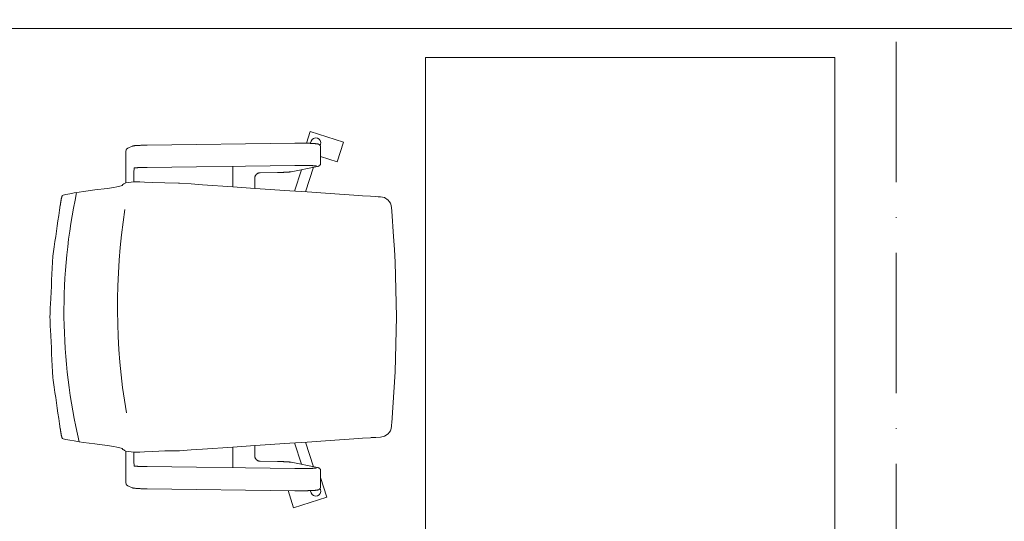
# Model space of a CAD drawing. Header units: millimetres. Extents: x 167773 to 185035, y -114105 to -66770.
# Tile 45 of 114: x 174462 to 174630, y -96295 to -96209. Entities that reach past the tile are written whole.
import ezdxf

# ---------------------------------------------------------------- set-up
doc = ezdxf.new("R2010")
doc.units = ezdxf.units.MM
doc.linetypes.add('ACAD_ISO10W100', pattern=[18, 12, -3, 0, -3])
doc.layers.get('0').update_dxf_attribs({"lineweight": 9})
for name, color, linetype, lineweight in [('a-osie', 20, 'ACAD_ISO10W100', 9), ('b-widokowa', 7, 'Continuous', 9), ('c-meble', 5, 'Continuous', 9)]:
    doc.layers.add(name, color=color, linetype=linetype, lineweight=lineweight)

msp = doc.modelspace()

# ---------------------------------------------------------------- linework, layer by layer
at = {"color": 251}
for p, q in [((174511.06, -96230.54), (174511.71, -96228.53)), ((174517.42, -96230.38), (174511.71, -96228.53)), ((174483.79, -96230.87), (174509.08, -96230.53)), ((174509.08, -96230.53), (174509.17, -96230.53)), ((174509.17, -96230.53), (174509.25, -96230.53)), ((174509.25, -96230.53), (174509.34, -96230.53)), ((174509.34, -96230.53), (174509.42, -96230.52)), ((174509.42, -96230.52), (174509.51, -96230.52)), ((174509.51, -96230.52), (174509.6, -96230.52)), ((174509.6, -96230.52), (174509.69, -96230.52)), ((174509.69, -96230.52), (174509.77, -96230.52)), ((174509.77, -96230.52), (174509.86, -96230.52)), ((174509.86, -96230.52), (174509.95, -96230.52)), ((174509.95, -96230.52), (174510.04, -96230.52)), ((174510.04, -96230.52), (174510.13, -96230.52)), ((174510.13, -96230.52), (174510.21, -96230.52)), ((174510.21, -96230.52), (174510.3, -96230.53)), ((174510.3, -96230.53), (174510.39, -96230.53)), ((174510.39, -96230.53), (174510.47, -96230.53)), ((174510.47, -96230.53), (174510.56, -96230.53)), ((174510.56, -96230.53), (174510.64, -96230.53)), ((174510.64, -96230.53), (174510.73, -96230.53)), ((174510.73, -96230.53), (174510.81, -96230.53)), ((174510.81, -96230.53), (174510.9, -96230.53)), ((174510.9, -96230.53), (174510.98, -96230.53)), ((174510.98, -96230.53), (174511.06, -96230.54)), ((174511.06, -96230.54), (174511.14, -96230.54)), ((174511.14, -96230.54), (174511.22, -96230.54)), ((174511.22, -96230.54), (174511.3, -96230.54)), ((174511.3, -96230.54), (174511.38, -96230.54)), ((174511.38, -96230.54), (174511.45, -96230.55)), ((174511.45, -96230.55), (174511.53, -96230.55)), ((174511.53, -96230.55), (174511.6, -96230.55)), ((174511.6, -96230.55), (174511.68, -96230.55)), ((174511.68, -96230.55), (174511.75, -96230.56)), ((174511.72, -96230.56), (174511.84, -96230.19)), ((174511.75, -96230.56), (174511.82, -96230.56)), ((174511.82, -96230.56), (174511.88, -96230.56)), ((174511.88, -96230.56), (174511.95, -96230.57)), ((174511.95, -96230.57), (174512.02, -96230.57)), ((174512.02, -96230.57), (174512.08, -96230.57)), ((174512.08, -96230.57), (174512.14, -96230.58)), ((174512.14, -96230.58), (174512.2, -96230.58)), ((174512.2, -96230.58), (174512.26, -96230.58)), ((174512.26, -96230.58), (174512.32, -96230.59)), ((174512.32, -96230.59), (174512.37, -96230.59)), ((174512.37, -96230.59), (174512.43, -96230.59)), ((174512.43, -96230.59), (174512.48, -96230.6)), ((174512.48, -96230.6), (174512.53, -96230.6)), ((174512.53, -96230.6), (174512.58, -96230.61)), ((174512.58, -96230.61), (174512.62, -96230.61)), ((174512.62, -96230.61), (174512.67, -96230.61)), ((174512.67, -96230.61), (174512.71, -96230.62)), ((174512.71, -96230.62), (174512.75, -96230.62)), ((174512.75, -96230.62), (174512.82, -96230.63)), ((174512.82, -96230.63), (174512.89, -96230.64)), ((174512.89, -96230.64), (174512.96, -96230.65)), ((174512.96, -96230.65), (174513, -96230.66)), ((174513, -96230.66), (174513.04, -96230.67)), ((174513.04, -96230.67), (174513.08, -96230.68)), ((174513.08, -96230.68), (174513.12, -96230.7)), ((174513.12, -96230.7), (174513.14, -96230.71)), ((174513.14, -96230.71), (174513.17, -96230.72)), ((174513.17, -96230.72), (174513.2, -96230.74)), ((174513.2, -96230.74), (174513.22, -96230.75)), ((174513.22, -96230.75), (174513.24, -96230.76)), ((174513.24, -96230.76), (174513.26, -96230.78)), ((174513.26, -96230.78), (174513.29, -96230.79)), ((174513.42, -96230.94), (174513.49, -96230.73)), ((174516.34, -96233.71), (174517.42, -96230.38)), ((174480.14, -96232.37), (174480.14, -96237.31)), ((174480.22, -96231.66), (174480.21, -96231.68)), ((174480.23, -96231.63), (174480.22, -96231.66)), ((174480.25, -96231.6), (174480.23, -96231.63)), ((174480.26, -96231.58), (174480.25, -96231.6)), ((174480.27, -96231.56), (174480.26, -96231.58)), ((174480.29, -96231.55), (174480.27, -96231.56)), ((174480.31, -96231.53), (174480.29, -96231.55)), ((174480.33, -96231.5), (174480.31, -96231.53)), ((174480.35, -96231.48), (174480.33, -96231.5)), ((174480.38, -96231.46), (174480.35, -96231.48)), ((174480.41, -96231.43), (174480.38, -96231.46)), ((174480.45, -96231.41), (174480.41, -96231.43)), ((174480.5, -96231.39), (174480.45, -96231.41)), ((174480.5, -96231.39), (174481.26, -96231.05)), ((174481.26, -96231.05), (174481.29, -96231.04)), ((174481.29, -96231.04), (174481.32, -96231.03)), ((174481.32, -96231.03), (174481.35, -96231.02)), ((174481.35, -96231.02), (174481.37, -96231.01)), ((174481.37, -96231.01), (174481.42, -96231)), ((174481.42, -96231), (174481.47, -96230.99)), ((174481.47, -96230.99), (174481.56, -96230.97)), ((174481.56, -96230.97), (174481.61, -96230.97)), ((174481.61, -96230.97), (174481.66, -96230.96)), ((174481.66, -96230.96), (174481.72, -96230.95)), ((174481.72, -96230.95), (174481.77, -96230.95)), ((174481.77, -96230.95), (174481.84, -96230.94)), ((174481.84, -96230.94), (174481.9, -96230.94)), ((174481.9, -96230.94), (174481.97, -96230.93)), ((174481.97, -96230.93), (174482.04, -96230.93)), ((174482.04, -96230.93), (174482.12, -96230.92)), ((174482.12, -96230.92), (174482.19, -96230.92)), ((174482.19, -96230.92), (174482.27, -96230.91)), ((174482.27, -96230.91), (174482.36, -96230.91)), ((174482.36, -96230.91), (174482.44, -96230.9)), ((174482.44, -96230.9), (174482.53, -96230.9)), ((174482.53, -96230.9), (174482.63, -96230.9)), ((174482.63, -96230.9), (174482.72, -96230.89)), ((174482.72, -96230.89), (174482.82, -96230.89)), ((174482.82, -96230.89), (174482.92, -96230.88)), ((174482.92, -96230.88), (174483.02, -96230.88)), ((174483.02, -96230.88), (174483.12, -96230.88)), ((174483.12, -96230.88), (174483.23, -96230.88)), ((174483.23, -96230.88), (174483.34, -96230.87)), ((174483.34, -96230.87), (174483.45, -96230.87)), ((174483.45, -96230.87), (174483.56, -96230.87)), ((174483.56, -96230.87), (174483.67, -96230.87)), ((174483.67, -96230.87), (174483.79, -96230.87)), ((174513.29, -96230.79), (174513.31, -96230.81)), ((174513.31, -96230.81), (174513.34, -96230.84)), ((174513.34, -96230.84), (174513.36, -96230.87)), ((174513.36, -96230.87), (174513.39, -96230.91)), ((174513.39, -96230.91), (174513.42, -96230.95)), ((174513.42, -96230.95), (174513.44, -96230.98)), ((174513.44, -96230.98), (174513.45, -96231)), ((174513.45, -96234.16), (174513.45, -96231.01)), ((174513.45, -96232.78), (174516.34, -96233.71)), ((174481.66, -96234.77), (174481.59, -96234.8)), ((174481.66, -96234.77), (174481.66, -96234.77)), ((174481.66, -96234.77), (174481.66, -96234.77)), ((174481.67, -96234.77), (174481.66, -96234.77)), ((174481.69, -96234.76), (174481.67, -96234.77)), ((174481.72, -96234.76), (174481.69, -96234.76)), ((174481.75, -96234.75), (174481.72, -96234.76)), ((174481.78, -96234.75), (174481.75, -96234.75)), ((174481.82, -96234.75), (174481.78, -96234.75)), ((174481.87, -96234.74), (174481.82, -96234.75)), ((174481.92, -96234.74), (174481.87, -96234.74)), ((174481.97, -96234.73), (174481.92, -96234.74)), ((174482.02, -96234.73), (174481.97, -96234.73)), ((174482.08, -96234.72), (174482.02, -96234.73)), ((174482.14, -96234.72), (174482.08, -96234.72)), ((174482.21, -96234.71), (174482.14, -96234.72)), ((174482.28, -96234.71), (174482.21, -96234.71)), ((174482.35, -96234.71), (174482.28, -96234.71)), ((174482.42, -96234.7), (174482.35, -96234.71)), ((174482.5, -96234.7), (174482.42, -96234.7)), ((174482.58, -96234.69), (174482.5, -96234.7)), ((174482.66, -96234.69), (174482.58, -96234.69)), ((174482.74, -96234.69), (174482.66, -96234.69)), ((174482.83, -96234.68), (174482.74, -96234.69)), ((174482.92, -96234.68), (174482.83, -96234.68)), ((174483.01, -96234.68), (174482.92, -96234.68)), ((174483.1, -96234.68), (174483.01, -96234.68)), ((174483.2, -96234.67), (174483.1, -96234.68)), ((174483.3, -96234.67), (174483.2, -96234.67)), ((174483.39, -96234.67), (174483.3, -96234.67)), ((174483.49, -96234.67), (174483.39, -96234.67)), ((174483.59, -96234.66), (174483.49, -96234.67)), ((174483.7, -96234.66), (174483.59, -96234.66)), ((174483.8, -96234.66), (174483.7, -96234.66)), ((174509.09, -96234.32), (174483.8, -96234.66)), ((174498.48, -96234.47), (174498.48, -96238.01)), ((174502.55, -96235.81), (174502.52, -96235.84)), ((174502.59, -96235.78), (174502.55, -96235.81)), ((174502.63, -96235.75), (174502.59, -96235.78)), ((174502.67, -96235.73), (174502.63, -96235.75)), ((174502.71, -96235.7), (174502.67, -96235.73)), ((174502.75, -96235.68), (174502.71, -96235.7)), ((174502.8, -96235.66), (174502.75, -96235.68)), ((174502.84, -96235.64), (174502.8, -96235.66)), ((174502.88, -96235.63), (174502.84, -96235.64)), ((174502.93, -96235.61), (174502.88, -96235.63)), ((174502.97, -96235.6), (174502.93, -96235.61)), ((174503.02, -96235.59), (174502.97, -96235.6)), ((174503.06, -96235.59), (174503.02, -96235.59)), ((174503.11, -96235.58), (174503.06, -96235.59)), ((174503.16, -96235.58), (174503.11, -96235.58)), ((174503.16, -96235.58), (174506.09, -96235.54)), ((174506.09, -96235.54), (174506.19, -96235.54)), ((174506.19, -96235.54), (174506.29, -96235.54)), ((174506.29, -96235.54), (174506.39, -96235.54)), ((174506.39, -96235.54), (174506.49, -96235.54)), ((174506.49, -96235.54), (174506.58, -96235.53)), ((174506.58, -96235.53), (174506.68, -96235.53)), ((174506.68, -96235.53), (174506.77, -96235.53)), ((174506.77, -96235.53), (174506.86, -96235.53)), ((174506.86, -96235.53), (174506.95, -96235.52)), ((174506.95, -96235.52), (174507.04, -96235.52)), ((174507.04, -96235.52), (174507.13, -96235.52)), ((174507.13, -96235.52), (174507.21, -96235.51)), ((174507.21, -96235.51), (174507.29, -96235.51)), ((174507.29, -96235.51), (174507.37, -96235.51)), ((174507.37, -96235.51), (174507.45, -96235.5)), ((174507.45, -96235.5), (174507.53, -96235.5)), ((174507.53, -96235.5), (174507.6, -96235.5)), ((174507.6, -96235.5), (174507.67, -96235.49)), ((174507.67, -96235.49), (174507.74, -96235.49)), ((174507.74, -96235.49), (174507.81, -96235.48)), ((174507.81, -96235.48), (174507.87, -96235.48)), ((174507.87, -96235.48), (174507.94, -96235.47)), ((174507.94, -96235.47), (174508, -96235.47)), ((174508, -96235.47), (174508.05, -96235.46)), ((174508.05, -96235.46), (174508.11, -96235.46)), ((174508.11, -96235.46), (174508.16, -96235.45)), ((174508.16, -96235.45), (174508.21, -96235.45)), ((174508.21, -96235.45), (174508.25, -96235.44)), ((174508.25, -96235.44), (174508.3, -96235.44)), ((174508.3, -96235.44), (174508.34, -96235.43)), ((174508.34, -96235.43), (174508.42, -96235.42)), ((174508.42, -96235.42), (174512.96, -96234.51)), ((174508.99, -96238.72), (174510.21, -96235.06)), ((174509.25, -96234.32), (174509.09, -96234.32)), ((174509.4, -96234.32), (174509.25, -96234.32)), ((174509.55, -96234.32), (174509.4, -96234.32)), ((174509.71, -96234.32), (174509.55, -96234.32)), ((174509.86, -96234.32), (174509.71, -96234.32)), ((174510.02, -96234.32), (174509.86, -96234.32)), ((174510.17, -96234.32), (174510.02, -96234.32)), ((174510.32, -96234.32), (174510.17, -96234.32)), ((174510.48, -96234.32), (174510.32, -96234.32)), ((174510.63, -96234.32), (174510.48, -96234.32)), ((174510.78, -96234.33), (174510.63, -96234.32)), ((174510.92, -96234.33), (174510.78, -96234.33)), ((174511.07, -96234.33), (174510.92, -96234.33)), ((174510.92, -96238.85), (174512.25, -96234.65)), ((174511.21, -96234.34), (174511.07, -96234.33)), ((174511.34, -96234.34), (174511.21, -96234.34)), ((174511.48, -96234.34), (174511.34, -96234.34)), ((174511.6, -96234.35), (174511.48, -96234.34)), ((174511.73, -96234.35), (174511.6, -96234.35)), ((174511.85, -96234.36), (174511.73, -96234.35)), ((174511.9, -96234.36), (174511.85, -96234.36)), ((174511.96, -96234.36), (174511.9, -96234.36)), ((174512.01, -96234.37), (174511.96, -96234.36)), ((174512.07, -96234.37), (174512.01, -96234.37)), ((174512.12, -96234.37), (174512.07, -96234.37)), ((174512.17, -96234.38), (174512.12, -96234.37)), ((174512.22, -96234.38), (174512.17, -96234.38)), ((174512.26, -96234.38), (174512.22, -96234.38)), ((174512.31, -96234.38), (174512.26, -96234.38)), ((174512.35, -96234.39), (174512.31, -96234.38)), ((174512.39, -96234.39), (174512.35, -96234.39)), ((174512.43, -96234.39), (174512.39, -96234.39)), ((174512.47, -96234.4), (174512.43, -96234.39)), ((174512.51, -96234.4), (174512.47, -96234.4)), ((174512.54, -96234.4), (174512.51, -96234.4)), ((174512.57, -96234.41), (174512.54, -96234.4)), ((174512.6, -96234.41), (174512.57, -96234.41)), ((174512.63, -96234.41), (174512.6, -96234.41)), ((174512.66, -96234.42), (174512.63, -96234.41)), ((174512.68, -96234.42), (174512.66, -96234.42)), ((174512.7, -96234.42), (174512.68, -96234.42)), ((174512.72, -96234.43), (174512.7, -96234.42)), ((174512.73, -96234.43), (174512.72, -96234.43)), ((174512.74, -96234.43), (174512.73, -96234.43)), ((174512.75, -96234.43), (174512.74, -96234.43)), ((174512.75, -96234.43), (174512.75, -96234.43)), ((174512.96, -96234.51), (174513.03, -96234.5)), ((174513.03, -96234.5), (174513.07, -96234.49)), ((174513.07, -96234.49), (174513.09, -96234.48)), ((174513.09, -96234.48), (174513.11, -96234.47)), ((174513.11, -96234.47), (174513.14, -96234.46)), ((174513.14, -96234.46), (174513.17, -96234.45)), ((174513.17, -96234.45), (174513.2, -96234.43)), ((174513.2, -96234.43), (174513.22, -96234.42)), ((174513.22, -96234.42), (174513.24, -96234.41)), ((174513.24, -96234.41), (174513.26, -96234.4)), ((174513.26, -96234.4), (174513.28, -96234.38)), ((174513.28, -96234.38), (174513.31, -96234.36)), ((174513.31, -96234.36), (174513.33, -96234.33)), ((174513.33, -96234.33), (174513.36, -96234.3)), ((174513.36, -96234.3), (174513.39, -96234.26)), ((174513.39, -96234.26), (174513.41, -96234.24)), ((174513.41, -96234.24), (174513.42, -96234.22)), ((174513.42, -96234.22), (174513.44, -96234.19)), ((174513.44, -96234.19), (174513.45, -96234.17)), ((174479.84, -96237.51), (174479.67, -96237.59)), ((174479.84, -96237.51), (174479.92, -96237.42)), ((174480.15, -96237.31), (174479.92, -96237.42)), ((174481.51, -96237.13), (174480.15, -96237.31)), ((174481.51, -96236.01), (174481.51, -96237.13)), ((174482.58, -96237.13), (174481.51, -96237.13)), ((174482.58, -96237.13), (174483.33, -96237.17)), ((174483.33, -96237.17), (174484.8, -96237.25)), ((174484.8, -96237.25), (174486.81, -96237.34)), ((174486.81, -96237.34), (174489.18, -96237.38)), ((174489.18, -96237.38), (174489.32, -96237.38)), ((174489.32, -96237.38), (174491.32, -96237.51)), ((174493.3, -96237.65), (174491.32, -96237.51)), ((174502.21, -96236.45), (174502.2, -96236.5)), ((174502.2, -96236.5), (174502.2, -96236.55)), ((174502.2, -96236.55), (174502.2, -96236.6)), ((174502.2, -96236.6), (174502.2, -96238.26)), ((174502.22, -96236.4), (174502.21, -96236.45)), ((174502.23, -96236.35), (174502.22, -96236.4)), ((174502.24, -96236.3), (174502.23, -96236.35)), ((174502.25, -96236.26), (174502.24, -96236.3)), ((174502.27, -96236.21), (174502.25, -96236.26)), ((174502.29, -96236.16), (174502.27, -96236.21)), ((174502.31, -96236.12), (174502.29, -96236.16)), ((174502.34, -96236.08), (174502.31, -96236.12)), ((174502.36, -96236.03), (174502.34, -96236.08)), ((174502.39, -96235.99), (174502.36, -96236.03)), ((174502.42, -96235.95), (174502.39, -96235.99)), ((174502.45, -96235.92), (174502.42, -96235.95)), ((174502.48, -96235.88), (174502.45, -96235.92)), ((174502.52, -96235.84), (174502.48, -96235.88)), ((174469.9, -96239.3), (174470.56, -96239.17)), ((174470.56, -96239.17), (174471.31, -96239.04)), ((174471.31, -96239.04), (174472.17, -96238.92)), ((174472.17, -96238.92), (174472.93, -96238.79)), ((174472.93, -96238.79), (174474.84, -96238.53)), ((174474.84, -96238.53), (174476.96, -96238.28)), ((174478.11, -96238.11), (174476.96, -96238.28)), ((174478.59, -96238.02), (174478.11, -96238.11)), ((174479.34, -96237.85), (174478.59, -96238.02)), ((174479.52, -96237.76), (174479.34, -96237.85)), ((174479.67, -96237.59), (174479.52, -96237.76)), ((174498.48, -96238), (174493.3, -96237.65)), ((174502.2, -96238.26), (174498.48, -96238.01)), ((174502.2, -96238.26), (174502.26, -96238.26)), ((174502.26, -96238.26), (174508.19, -96238.67)), ((174508.19, -96238.67), (174511.17, -96238.87)), ((174510.92, -96238.86), (174510.92, -96238.86)), ((174511.17, -96238.87), (174515.14, -96239.14)), ((174515.14, -96239.14), (174519.14, -96239.41)), ((174468.97, -96240.9), (174468.98, -96240.86)), ((174468.98, -96240.86), (174468.99, -96240.82)), ((174468.99, -96240.77), (174469, -96240.73)), ((174468.99, -96240.82), (174468.99, -96240.77)), ((174469, -96240.73), (174469.01, -96240.69)), ((174469.01, -96240.65), (174469.02, -96240.61)), ((174469.01, -96240.69), (174469.01, -96240.65)), ((174469.02, -96240.61), (174469.03, -96240.56)), ((174469.03, -96240.52), (174469.04, -96240.48)), ((174469.03, -96240.56), (174469.03, -96240.52)), ((174469.04, -96240.48), (174469.05, -96240.44)), ((174469.05, -96240.41), (174469.06, -96240.37)), ((174469.05, -96240.44), (174469.05, -96240.41)), ((174469.06, -96240.37), (174469.07, -96240.33)), ((174469.07, -96240.29), (174469.08, -96240.25)), ((174469.07, -96240.33), (174469.07, -96240.29)), ((174469.08, -96240.25), (174469.09, -96240.22)), ((174469.09, -96240.18), (174469.1, -96240.15)), ((174469.09, -96240.22), (174469.09, -96240.18)), ((174469.13, -96240), (174469.14, -96239.97)), ((174469.14, -96239.97), (174469.15, -96239.94)), ((174469.15, -96239.9), (174469.16, -96239.87)), ((174469.15, -96239.94), (174469.15, -96239.9)), ((174469.16, -96239.87), (174469.17, -96239.84)), ((174469.17, -96239.84), (174469.18, -96239.81)), ((174469.18, -96239.79), (174469.19, -96239.76)), ((174469.18, -96239.81), (174469.18, -96239.79)), ((174469.19, -96239.76), (174469.2, -96239.74)), ((174469.2, -96239.71), (174469.21, -96239.69)), ((174469.2, -96239.74), (174469.2, -96239.71)), ((174469.21, -96239.69), (174469.22, -96239.67)), ((174469.22, -96239.65), (174469.23, -96239.63)), ((174469.22, -96239.67), (174469.22, -96239.65)), ((174469.23, -96239.63), (174469.24, -96239.61)), ((174469.24, -96239.59), (174469.25, -96239.58)), ((174469.24, -96239.61), (174469.24, -96239.59)), ((174469.25, -96239.58), (174469.26, -96239.56)), ((174469.26, -96239.55), (174469.27, -96239.54)), ((174469.26, -96239.56), (174469.26, -96239.55)), ((174469.27, -96239.53), (174469.28, -96239.52)), ((174469.27, -96239.54), (174469.27, -96239.53)), ((174469.28, -96239.51), (174469.29, -96239.51)), ((174469.28, -96239.52), (174469.28, -96239.51)), ((174469.29, -96239.5), (174469.3, -96239.5)), ((174469.29, -96239.51), (174469.29, -96239.5)), ((174469.3, -96239.5), (174469.44, -96239.43)), ((174469.44, -96239.43), (174469.9, -96239.3)), ((174520.64, -96239.52), (174519.14, -96239.41)), ((174520.64, -96239.52), (174522.01, -96239.61)), ((174522.92, -96239.67), (174522.01, -96239.61)), ((174522.92, -96239.67), (174523.32, -96239.69)), ((174523.32, -96239.69), (174523.52, -96239.71)), ((174523.61, -96239.71), (174523.52, -96239.71)), ((174523.71, -96239.72), (174523.61, -96239.71)), ((174524.42, -96239.85), (174523.71, -96239.72)), ((174525.04, -96240.25), (174524.42, -96239.85)), ((174525.21, -96240.49), (174525.04, -96240.25)), ((174525.44, -96240.81), (174525.21, -96240.49)), ((174525.44, -96240.81), (174525.48, -96240.96)), ((174468.94, -96241.12), (174468.95, -96241.08)), ((174468.95, -96241.03), (174468.96, -96240.99)), ((174468.95, -96241.08), (174468.95, -96241.03)), ((174468.96, -96240.99), (174468.97, -96240.94)), ((174468.97, -96240.94), (174468.97, -96240.9)), ((174525.48, -96240.96), (174525.6, -96241.52)), ((174525.6, -96241.52), (174525.64, -96242.15)), ((174525.64, -96242.15), (174525.94, -96246.52)), ((174526.12, -96248.7), (174525.94, -96246.52)), ((174526.18, -96249.79), (174526.12, -96248.7)), ((174526.23, -96250.88), (174526.18, -96249.79)), ((174526.44, -96260.27), (174526.23, -96250.88)), ((174526.23, -96269.66), (174526.44, -96260.27)), ((174525.64, -96278.39), (174526.23, -96269.66)), ((174468.95, -96279.46), (174468.94, -96279.42)), ((174468.95, -96279.51), (174468.95, -96279.46)), ((174468.96, -96279.55), (174468.95, -96279.51)), ((174468.97, -96279.59), (174468.96, -96279.55)), ((174468.97, -96279.64), (174468.97, -96279.59)), ((174468.98, -96279.68), (174468.97, -96279.64)), ((174525.48, -96279.58), (174525.44, -96279.73)), ((174525.5, -96279.59), (174525.6, -96279.02)), ((174525.6, -96278.94), (174525.61, -96278.86)), ((174525.6, -96279.02), (174525.6, -96278.94)), ((174525.61, -96278.86), (174525.62, -96278.7)), ((174525.64, -96278.39), (174525.62, -96278.7)), ((174468.99, -96279.72), (174468.98, -96279.68)), ((174468.99, -96279.77), (174468.99, -96279.72)), ((174469, -96279.81), (174468.99, -96279.77)), ((174469.01, -96279.85), (174469, -96279.81)), ((174469.01, -96279.89), (174469.01, -96279.85)), ((174469.02, -96279.93), (174469.01, -96279.89)), ((174469.03, -96279.98), (174469.02, -96279.93)), ((174469.03, -96280.02), (174469.03, -96279.98)), ((174469.04, -96280.06), (174469.03, -96280.02)), ((174469.05, -96280.1), (174469.04, -96280.06)), ((174469.05, -96280.13), (174469.05, -96280.1)), ((174469.06, -96280.17), (174469.05, -96280.13)), ((174469.07, -96280.21), (174469.06, -96280.17)), ((174469.07, -96280.25), (174469.07, -96280.21)), ((174469.08, -96280.28), (174469.07, -96280.25)), ((174469.09, -96280.32), (174469.08, -96280.28)), ((174469.09, -96280.36), (174469.09, -96280.32)), ((174469.1, -96280.39), (174469.09, -96280.36)), ((174469.14, -96280.57), (174469.13, -96280.54)), ((174469.15, -96280.6), (174469.14, -96280.57)), ((174469.15, -96280.63), (174469.15, -96280.6)), ((174469.16, -96280.67), (174469.15, -96280.63)), ((174469.17, -96280.7), (174469.16, -96280.67)), ((174469.18, -96280.72), (174469.17, -96280.7)), ((174469.18, -96280.75), (174469.18, -96280.72)), ((174469.19, -96280.78), (174469.18, -96280.75)), ((174469.2, -96280.8), (174469.19, -96280.78)), ((174469.2, -96280.83), (174469.2, -96280.8)), ((174469.21, -96280.85), (174469.2, -96280.83)), ((174469.22, -96280.87), (174469.21, -96280.85)), ((174469.22, -96280.89), (174469.22, -96280.87)), ((174469.23, -96280.91), (174469.22, -96280.89)), ((174469.24, -96280.93), (174469.23, -96280.91)), ((174469.24, -96280.95), (174469.24, -96280.93)), ((174469.25, -96280.96), (174469.24, -96280.95)), ((174469.26, -96280.98), (174469.25, -96280.96)), ((174469.26, -96280.99), (174469.26, -96280.98)), ((174469.27, -96281), (174469.26, -96280.99)), ((174469.27, -96281.01), (174469.27, -96281)), ((174469.28, -96281.02), (174469.27, -96281.01)), ((174469.28, -96281.02), (174469.28, -96281.02)), ((174469.29, -96281.03), (174469.28, -96281.02)), ((174469.29, -96281.03), (174469.29, -96281.03)), ((174469.3, -96281.04), (174469.29, -96281.03)), ((174469.44, -96281.11), (174469.3, -96281.04)), ((174469.44, -96281.11), (174469.44, -96281.11)), ((174469.45, -96281.11), (174469.44, -96281.11)), ((174469.45, -96281.11), (174469.9, -96281.24)), ((174470.56, -96281.37), (174469.9, -96281.24)), ((174515.14, -96281.4), (174519.14, -96281.13)), ((174520.64, -96281.02), (174519.14, -96281.13)), ((174520.64, -96281.02), (174522.01, -96280.93)), ((174522.01, -96280.93), (174522.13, -96280.92)), ((174522.13, -96280.92), (174522.24, -96280.92)), ((174522.24, -96280.92), (174522.47, -96280.9)), ((174522.47, -96280.9), (174522.92, -96280.87)), ((174522.92, -96280.87), (174523.71, -96280.82)), ((174523.71, -96280.82), (174524.42, -96280.68)), ((174525.04, -96280.29), (174524.42, -96280.68)), ((174525.21, -96280.05), (174525.04, -96280.29)), ((174525.44, -96279.73), (174525.21, -96280.05)), ((174471.31, -96281.49), (174470.56, -96281.37)), ((174472.17, -96281.62), (174471.31, -96281.49)), ((174472.93, -96281.75), (174472.17, -96281.62)), ((174474.84, -96282), (174472.93, -96281.75)), ((174474.84, -96282), (174476.96, -96282.26)), ((174476.96, -96282.26), (174478.11, -96282.43)), ((174478.11, -96282.43), (174478.59, -96282.52)), ((174478.59, -96282.52), (174479.34, -96282.69)), ((174479.34, -96282.69), (174479.52, -96282.78)), ((174479.52, -96282.78), (174479.67, -96282.95)), ((174479.67, -96282.95), (174479.84, -96283.03)), ((174491.32, -96283.03), (174493.3, -96282.89)), ((174493.3, -96282.89), (174498.48, -96282.54)), ((174502.2, -96282.28), (174498.48, -96282.53)), ((174498.48, -96282.53), (174498.48, -96286.07)), ((174502.2, -96282.28), (174502.2, -96283.94)), ((174502.2, -96282.28), (174502.26, -96282.28)), ((174508.19, -96281.87), (174502.26, -96282.28)), ((174511.17, -96281.67), (174508.19, -96281.87)), ((174508.99, -96281.82), (174510.21, -96285.48)), ((174510.92, -96281.68), (174512.25, -96285.89)), ((174510.92, -96281.68), (174510.92, -96281.68)), ((174515.14, -96281.4), (174511.17, -96281.67)), ((174479.92, -96283.12), (174479.84, -96283.03)), ((174479.92, -96283.12), (174480.15, -96283.23)), ((174480.14, -96283.23), (174480.14, -96288.17)), ((174481.51, -96283.41), (174480.15, -96283.23)), ((174481.51, -96283.41), (174481.51, -96284.53)), ((174481.51, -96283.41), (174482.58, -96283.41)), ((174483.33, -96283.37), (174482.58, -96283.41)), ((174483.33, -96283.37), (174484.8, -96283.29)), ((174484.8, -96283.29), (174486.81, -96283.2)), ((174489.18, -96283.16), (174486.81, -96283.2)), ((174489.32, -96283.16), (174489.18, -96283.16)), ((174489.32, -96283.16), (174491.32, -96283.03)), ((174502.2, -96283.94), (174502.2, -96283.99)), ((174502.2, -96283.99), (174502.2, -96284.04)), ((174502.2, -96284.04), (174502.21, -96284.09)), ((174502.21, -96284.09), (174502.22, -96284.14)), ((174502.22, -96284.14), (174502.23, -96284.19)), ((174502.23, -96284.19), (174502.24, -96284.24)), ((174502.24, -96284.24), (174502.25, -96284.28)), ((174502.25, -96284.28), (174502.27, -96284.33)), ((174502.27, -96284.33), (174502.29, -96284.38)), ((174502.29, -96284.38), (174502.31, -96284.42)), ((174502.31, -96284.42), (174502.34, -96284.46)), ((174502.34, -96284.46), (174502.36, -96284.51)), ((174502.36, -96284.51), (174502.39, -96284.55)), ((174502.39, -96284.55), (174502.42, -96284.59)), ((174502.42, -96284.59), (174502.45, -96284.62)), ((174502.45, -96284.62), (174502.48, -96284.66)), ((174502.48, -96284.66), (174502.52, -96284.69)), ((174502.52, -96284.69), (174502.55, -96284.73)), ((174481.59, -96285.74), (174481.66, -96285.77)), ((174481.66, -96285.77), (174481.67, -96285.77)), ((174481.66, -96285.77), (174481.66, -96285.77)), ((174481.66, -96285.77), (174481.66, -96285.77)), ((174481.67, -96285.77), (174481.69, -96285.78)), ((174481.69, -96285.78), (174481.72, -96285.78)), ((174481.72, -96285.78), (174481.75, -96285.79)), ((174481.75, -96285.79), (174481.78, -96285.79)), ((174481.78, -96285.79), (174481.82, -96285.79)), ((174481.82, -96285.79), (174481.87, -96285.8)), ((174481.87, -96285.8), (174481.92, -96285.8)), ((174481.92, -96285.8), (174481.97, -96285.81)), ((174481.97, -96285.81), (174482.02, -96285.81)), ((174482.02, -96285.81), (174482.08, -96285.82)), ((174482.08, -96285.82), (174482.14, -96285.82)), ((174482.14, -96285.82), (174482.21, -96285.83)), ((174482.21, -96285.83), (174482.28, -96285.83)), ((174482.28, -96285.83), (174482.35, -96285.83)), ((174482.35, -96285.83), (174482.42, -96285.84)), ((174482.42, -96285.84), (174482.5, -96285.84)), ((174482.5, -96285.84), (174482.58, -96285.84)), ((174482.58, -96285.84), (174482.66, -96285.85)), ((174482.66, -96285.85), (174482.74, -96285.85)), ((174482.74, -96285.85), (174482.83, -96285.85)), ((174482.83, -96285.85), (174482.92, -96285.86)), ((174482.92, -96285.86), (174483.01, -96285.86)), ((174483.01, -96285.86), (174483.1, -96285.86)), ((174483.1, -96285.86), (174483.2, -96285.87)), ((174483.2, -96285.87), (174483.3, -96285.87)), ((174483.3, -96285.87), (174483.39, -96285.87)), ((174483.39, -96285.87), (174483.49, -96285.87)), ((174483.49, -96285.87), (174483.59, -96285.87)), ((174483.59, -96285.87), (174483.7, -96285.88)), ((174483.7, -96285.88), (174483.8, -96285.88)), ((174483.8, -96285.88), (174509.09, -96286.21)), ((174502.55, -96284.73), (174502.59, -96284.76)), ((174502.59, -96284.76), (174502.63, -96284.79)), ((174502.63, -96284.79), (174502.67, -96284.81)), ((174502.67, -96284.81), (174502.71, -96284.84)), ((174502.71, -96284.84), (174502.75, -96284.86)), ((174502.75, -96284.86), (174502.8, -96284.88)), ((174502.8, -96284.88), (174502.84, -96284.9)), ((174502.84, -96284.9), (174502.88, -96284.91)), ((174502.88, -96284.91), (174502.93, -96284.93)), ((174502.93, -96284.93), (174502.97, -96284.94)), ((174502.97, -96284.94), (174503.02, -96284.95)), ((174503.02, -96284.95), (174503.06, -96284.95)), ((174503.06, -96284.95), (174503.11, -96284.96)), ((174503.11, -96284.96), (174503.16, -96284.96)), ((174506.09, -96285), (174503.16, -96284.96)), ((174506.19, -96285), (174506.09, -96285)), ((174506.29, -96285), (174506.19, -96285)), ((174506.39, -96285), (174506.29, -96285)), ((174506.49, -96285), (174506.39, -96285)), ((174506.58, -96285.01), (174506.49, -96285)), ((174506.68, -96285.01), (174506.58, -96285.01)), ((174506.77, -96285.01), (174506.68, -96285.01)), ((174506.86, -96285.01), (174506.77, -96285.01)), ((174506.95, -96285.02), (174506.86, -96285.01)), ((174507.04, -96285.02), (174506.95, -96285.02)), ((174507.13, -96285.02), (174507.04, -96285.02)), ((174507.21, -96285.03), (174507.13, -96285.02)), ((174507.29, -96285.03), (174507.21, -96285.03)), ((174507.37, -96285.03), (174507.29, -96285.03)), ((174507.45, -96285.04), (174507.37, -96285.03)), ((174507.53, -96285.04), (174507.45, -96285.04)), ((174507.6, -96285.04), (174507.53, -96285.04)), ((174507.67, -96285.05), (174507.6, -96285.04)), ((174507.74, -96285.05), (174507.67, -96285.05)), ((174507.81, -96285.06), (174507.74, -96285.05)), ((174507.87, -96285.06), (174507.81, -96285.06)), ((174507.94, -96285.07), (174507.87, -96285.06)), ((174508, -96285.07), (174507.94, -96285.07)), ((174508.05, -96285.08), (174508, -96285.07)), ((174508.11, -96285.08), (174508.05, -96285.08)), ((174508.16, -96285.09), (174508.11, -96285.08)), ((174508.21, -96285.09), (174508.16, -96285.09)), ((174508.25, -96285.1), (174508.21, -96285.09)), ((174508.3, -96285.1), (174508.25, -96285.1)), ((174508.34, -96285.11), (174508.3, -96285.1)), ((174508.42, -96285.12), (174508.34, -96285.11)), ((174512.96, -96286.03), (174508.42, -96285.12)), ((174509.09, -96286.21), (174509.25, -96286.22)), ((174509.25, -96286.22), (174509.4, -96286.22)), ((174509.4, -96286.22), (174509.55, -96286.22)), ((174509.55, -96286.22), (174509.71, -96286.22)), ((174509.71, -96286.22), (174509.86, -96286.22)), ((174509.86, -96286.22), (174510.02, -96286.22)), ((174510.02, -96286.22), (174510.17, -96286.22)), ((174510.17, -96286.22), (174510.32, -96286.22)), ((174510.32, -96286.22), (174510.48, -96286.22)), ((174510.48, -96286.22), (174510.63, -96286.21)), ((174510.63, -96286.21), (174510.78, -96286.21)), ((174510.78, -96286.21), (174510.92, -96286.21)), ((174510.92, -96286.21), (174511.07, -96286.21)), ((174511.07, -96286.21), (174511.21, -96286.2)), ((174511.21, -96286.2), (174511.34, -96286.2)), ((174511.34, -96286.2), (174511.48, -96286.19)), ((174511.48, -96286.19), (174511.6, -96286.19)), ((174511.6, -96286.19), (174511.73, -96286.19)), ((174511.73, -96286.19), (174511.79, -96286.18)), ((174511.79, -96286.18), (174511.85, -96286.18)), ((174511.85, -96286.18), (174511.9, -96286.18)), ((174511.9, -96286.18), (174511.96, -96286.18)), ((174511.96, -96286.18), (174512.01, -96286.17)), ((174512.01, -96286.17), (174512.07, -96286.17)), ((174512.07, -96286.17), (174512.12, -96286.17)), ((174512.12, -96286.17), (174512.17, -96286.16)), ((174512.17, -96286.16), (174512.22, -96286.16)), ((174512.22, -96286.16), (174512.26, -96286.16)), ((174512.26, -96286.16), (174512.31, -96286.15)), ((174512.31, -96286.15), (174512.35, -96286.15)), ((174512.35, -96286.15), (174512.39, -96286.15)), ((174512.39, -96286.15), (174512.43, -96286.14)), ((174512.43, -96286.14), (174512.47, -96286.14)), ((174512.47, -96286.14), (174512.51, -96286.14)), ((174512.51, -96286.14), (174512.54, -96286.13)), ((174512.54, -96286.13), (174512.58, -96286.13)), ((174512.58, -96286.13), (174512.61, -96286.13)), ((174512.61, -96286.13), (174512.63, -96286.12)), ((174512.63, -96286.12), (174512.66, -96286.12)), ((174512.66, -96286.12), (174512.68, -96286.12)), ((174512.68, -96286.12), (174512.7, -96286.12)), ((174512.7, -96286.12), (174512.72, -96286.11)), ((174512.72, -96286.11), (174512.73, -96286.11)), ((174512.73, -96286.11), (174512.74, -96286.11)), ((174512.74, -96286.11), (174512.75, -96286.11)), ((174512.75, -96286.11), (174512.75, -96286.11)), ((174513.03, -96286.04), (174512.96, -96286.03)), ((174513.07, -96286.05), (174513.03, -96286.04)), ((174513.09, -96286.06), (174513.07, -96286.05)), ((174513.11, -96286.07), (174513.09, -96286.06)), ((174513.14, -96286.08), (174513.11, -96286.07)), ((174513.17, -96286.09), (174513.14, -96286.08)), ((174513.2, -96286.11), (174513.17, -96286.09)), ((174513.22, -96286.12), (174513.2, -96286.11)), ((174513.24, -96286.13), (174513.22, -96286.12)), ((174513.26, -96286.14), (174513.24, -96286.13)), ((174513.28, -96286.16), (174513.26, -96286.14)), ((174513.31, -96286.18), (174513.28, -96286.16)), ((174513.33, -96286.21), (174513.31, -96286.18)), ((174513.36, -96286.24), (174513.33, -96286.21)), ((174513.39, -96286.27), (174513.36, -96286.24)), ((174513.41, -96286.3), (174513.39, -96286.27)), ((174513.42, -96286.32), (174513.41, -96286.3)), ((174513.44, -96286.35), (174513.42, -96286.32)), ((174513.45, -96286.37), (174513.44, -96286.35)), ((174513.45, -96289.53), (174513.45, -96286.38)), ((174513.49, -96287.75), (174513.45, -96287.76)), ((174513.49, -96287.75), (174514.57, -96291.08)), ((174480.21, -96288.86), (174480.22, -96288.88)), ((174480.22, -96288.88), (174480.23, -96288.91)), ((174480.23, -96288.91), (174480.25, -96288.94)), ((174480.25, -96288.94), (174480.26, -96288.96)), ((174480.26, -96288.96), (174480.27, -96288.97)), ((174480.27, -96288.97), (174480.29, -96288.99)), ((174480.29, -96288.99), (174480.31, -96289.01)), ((174480.31, -96289.01), (174480.33, -96289.04)), ((174480.33, -96289.04), (174480.35, -96289.06)), ((174480.35, -96289.06), (174480.38, -96289.08)), ((174480.38, -96289.08), (174480.41, -96289.11)), ((174480.41, -96289.11), (174480.45, -96289.13)), ((174480.45, -96289.13), (174480.5, -96289.15)), ((174481.26, -96289.49), (174480.5, -96289.15)), ((174481.29, -96289.5), (174481.26, -96289.49)), ((174481.32, -96289.52), (174481.29, -96289.5)), ((174481.35, -96289.53), (174481.32, -96289.52)), ((174481.38, -96289.53), (174481.35, -96289.53)), ((174481.4, -96289.54), (174481.38, -96289.53)), ((174481.43, -96289.55), (174481.4, -96289.54)), ((174481.47, -96289.55), (174481.43, -96289.55)), ((174481.51, -96289.56), (174481.47, -96289.55)), ((174481.56, -96289.57), (174481.51, -96289.56)), ((174481.61, -96289.57), (174481.56, -96289.57)), ((174481.66, -96289.58), (174481.61, -96289.57)), ((174481.72, -96289.58), (174481.66, -96289.58)), ((174481.77, -96289.59), (174481.72, -96289.58)), ((174481.84, -96289.6), (174481.77, -96289.59)), ((174481.9, -96289.6), (174481.84, -96289.6)), ((174481.97, -96289.61), (174481.9, -96289.6)), ((174482.04, -96289.61), (174481.97, -96289.61)), ((174482.12, -96289.62), (174482.04, -96289.61)), ((174482.19, -96289.62), (174482.12, -96289.62)), ((174482.27, -96289.63), (174482.19, -96289.62)), ((174482.36, -96289.63), (174482.27, -96289.63)), ((174482.44, -96289.64), (174482.36, -96289.63)), ((174482.53, -96289.64), (174482.44, -96289.64)), ((174482.63, -96289.64), (174482.53, -96289.64)), ((174482.72, -96289.65), (174482.63, -96289.64)), ((174482.82, -96289.65), (174482.72, -96289.65)), ((174482.92, -96289.65), (174482.82, -96289.65)), ((174483.02, -96289.66), (174482.92, -96289.65)), ((174483.12, -96289.66), (174483.02, -96289.66)), ((174483.23, -96289.66), (174483.12, -96289.66)), ((174483.34, -96289.67), (174483.23, -96289.66)), ((174483.45, -96289.67), (174483.34, -96289.67)), ((174483.56, -96289.67), (174483.45, -96289.67)), ((174483.67, -96289.67), (174483.56, -96289.67)), ((174483.79, -96289.67), (174483.67, -96289.67)), ((174509.08, -96290.01), (174483.79, -96289.67)), ((174513.29, -96289.75), (174513.26, -96289.76)), ((174513.31, -96289.72), (174513.29, -96289.75)), ((174513.34, -96289.7), (174513.31, -96289.72)), ((174513.36, -96289.67), (174513.34, -96289.7)), ((174513.39, -96289.63), (174513.36, -96289.67)), ((174513.42, -96289.59), (174513.39, -96289.63)), ((174513.44, -96289.56), (174513.42, -96289.59)), ((174513.42, -96289.6), (174513.49, -96289.81)), ((174513.45, -96289.54), (174513.44, -96289.56)), ((174507.91, -96289.99), (174508.86, -96292.94)), ((174508.86, -96292.94), (174514.57, -96291.08)), ((174509.17, -96290.01), (174509.08, -96290.01)), ((174509.25, -96290.01), (174509.17, -96290.01)), ((174509.34, -96290.01), (174509.25, -96290.01)), ((174509.42, -96290.01), (174509.34, -96290.01)), ((174509.51, -96290.01), (174509.42, -96290.01)), ((174509.6, -96290.02), (174509.51, -96290.01)), ((174509.69, -96290.02), (174509.6, -96290.02)), ((174509.77, -96290.02), (174509.69, -96290.02)), ((174509.86, -96290.02), (174509.77, -96290.02)), ((174509.95, -96290.02), (174509.86, -96290.02)), ((174510.04, -96290.02), (174509.95, -96290.02)), ((174510.13, -96290.02), (174510.04, -96290.02)), ((174510.21, -96290.01), (174510.13, -96290.02)), ((174510.3, -96290.01), (174510.21, -96290.01)), ((174510.39, -96290.01), (174510.3, -96290.01)), ((174510.47, -96290.01), (174510.39, -96290.01)), ((174510.56, -96290.01), (174510.47, -96290.01)), ((174510.64, -96290.01), (174510.56, -96290.01)), ((174510.73, -96290.01), (174510.64, -96290.01)), ((174510.81, -96290.01), (174510.73, -96290.01)), ((174510.9, -96290.01), (174510.81, -96290.01)), ((174510.98, -96290), (174510.9, -96290.01)), ((174511.06, -96290), (174510.98, -96290)), ((174511.14, -96290), (174511.06, -96290)), ((174511.22, -96290), (174511.14, -96290)), ((174511.3, -96290), (174511.22, -96290)), ((174511.38, -96289.99), (174511.3, -96290)), ((174511.45, -96289.99), (174511.38, -96289.99)), ((174511.53, -96289.99), (174511.45, -96289.99)), ((174511.6, -96289.99), (174511.53, -96289.99)), ((174511.68, -96289.98), (174511.6, -96289.99)), ((174511.75, -96289.98), (174511.68, -96289.98)), ((174511.72, -96289.98), (174511.84, -96290.34)), ((174511.82, -96289.98), (174511.75, -96289.98)), ((174511.88, -96289.98), (174511.82, -96289.98)), ((174511.95, -96289.97), (174511.88, -96289.98)), ((174512.02, -96289.97), (174511.95, -96289.97)), ((174512.08, -96289.97), (174512.02, -96289.97)), ((174512.14, -96289.96), (174512.08, -96289.97)), ((174512.2, -96289.96), (174512.14, -96289.96)), ((174512.26, -96289.96), (174512.2, -96289.96)), ((174512.32, -96289.95), (174512.26, -96289.96)), ((174512.37, -96289.95), (174512.32, -96289.95)), ((174512.43, -96289.95), (174512.37, -96289.95)), ((174512.48, -96289.94), (174512.43, -96289.95)), ((174512.53, -96289.94), (174512.48, -96289.94)), ((174512.58, -96289.93), (174512.53, -96289.94)), ((174512.62, -96289.93), (174512.58, -96289.93)), ((174512.67, -96289.92), (174512.62, -96289.93)), ((174512.75, -96289.92), (174512.67, -96289.92)), ((174512.83, -96289.91), (174512.75, -96289.92)), ((174512.9, -96289.89), (174512.83, -96289.91)), ((174512.97, -96289.88), (174512.9, -96289.89)), ((174513, -96289.87), (174512.97, -96289.88)), ((174513.04, -96289.87), (174513, -96289.87)), ((174513.08, -96289.85), (174513.04, -96289.87)), ((174513.1, -96289.85), (174513.08, -96289.85)), ((174513.12, -96289.84), (174513.1, -96289.85)), ((174513.14, -96289.83), (174513.12, -96289.84)), ((174513.17, -96289.82), (174513.14, -96289.83)), ((174513.2, -96289.8), (174513.17, -96289.82)), ((174513.22, -96289.79), (174513.2, -96289.8)), ((174513.24, -96289.78), (174513.22, -96289.79)), ((174513.26, -96289.76), (174513.24, -96289.78))]:
    msp.add_line(p, q, dxfattribs=at)
at = {"color": 251, "ltscale": 0.1}
for centre, radius, start, end in [((174566.22, -96259.35), 96.65, 167.8317, 193.321), ((174588.02, -96258.52), 109.29, 171.2417, 189.5449)]:
    msp.add_arc(centre, radius, start, end, dxfattribs=at)
at = {"color": 251, "extrusion": (0, 0, -1)}
for centre, major_axis, ratio, start_param, end_param in [((174512.66, -96230.47), (0.267, 0.823), 0.999017, -1.562013, 1.562013), ((174480.22, -96232.34), (0.004, 0.679), 0.116972, 4.659667, 6.230463), ((174481.66, -96235.94), (0.01, 1.32), 0.116972, 4.659667, 5.749749), ((174469.04, -96241.29), (0.26, 1.8), 0.076146, -0.89307, -0.783548), ((174475.25, -96260.27), (27.48, 192.2), 0.046335, -1.514951, -1.477626), ((174474.69, -96260.27), (27.12, 192.2), 0.043392, -1.522878, -1.514451), ((174476.05, -96260.27), (9.1, 192.2), 0.046161, -1.561533, -1.51894), ((174475.86, -96260.27), (8.99, 192.2), 0.045159, 4.710277, 4.721726), ((174475.86, -96260.27), (-8.99, 192.2), 0.045159, 4.703051, 4.714501), ((174476.05, -96260.27), (-9.1, 192.2), 0.046161, 4.660533, 4.703126), ((174474.69, -96260.27), (-27.12, 192.2), 0.043392, 4.656043, 4.66447), ((174475.25, -96260.27), (-27.48, 192.2), 0.046335, 4.619219, 4.656543), ((174469.04, -96279.25), (-0.26, 1.8), 0.076154, 3.925127, 4.034662), ((174481.66, -96284.6), (-0.01, 1.32), 0.116972, 3.675029, 4.765111), ((174480.22, -96288.2), (-0.004, 0.679), 0.116972, 3.194315, 4.765111), ((174512.66, -96290.07), (-0.267, 0.823), 0.999017, 1.579579, 4.703605)]:
    msp.add_ellipse(centre, major_axis=major_axis, ratio=ratio, start_param=start_param, end_param=end_param, dxfattribs=at)
at = {"layer": 'a-osie', "ltscale": 2}
msp.add_line((174611.94, -97211.89), (174611.94, -96011.89), dxfattribs=at)
at = {"layer": 'b-widokowa'}
msp.add_line((174241.44, -96210.89), (174981.44, -96210.89), dxfattribs=at)
at = {"layer": 'c-meble', "color": 251}
msp.add_lwpolyline([(174601.44, -96215.89), (174531.44, -96215.89), (174531.44, -96305.89), (174601.44, -96305.89)], close=True, dxfattribs=at)

doc.saveas('drawing.dxf')
